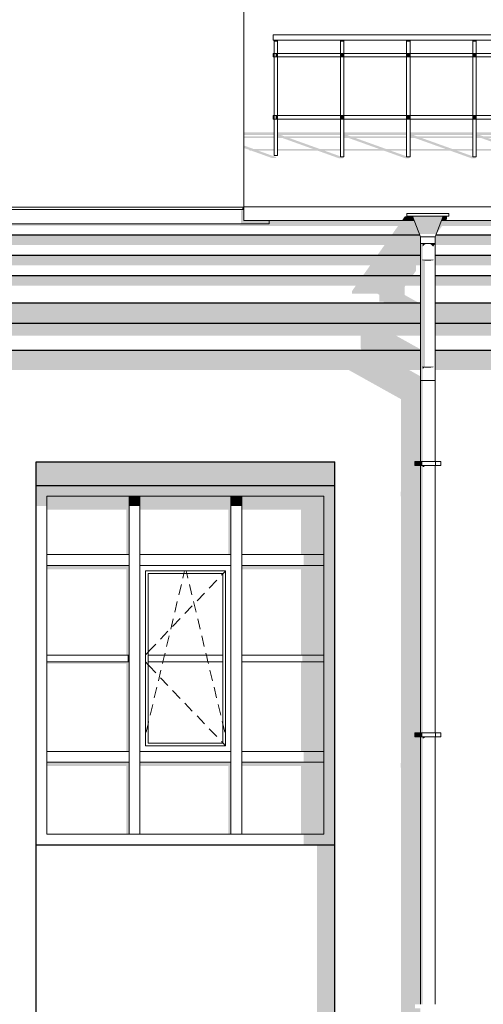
# Model space of a CAD drawing. Header units: millimetres. Extents: x -95523 to 190468, y -7401 to 17692.
# Tile 24 of 139: x -52288 to -48874, y 6627 to 13881. Entities that reach past the tile are written whole.
import ezdxf

# ---------------------------------------------------------------- set-up
doc = ezdxf.new("R2010")
doc.units = ezdxf.units.MM
doc.header["$MEASUREMENT"] = 0
for name, color, linetype, lineweight in [('Р_Фасад в осях 1-24_2_1 Молдинги_Ном._пера__2', 8, 'Continuous', 15), ('Р_Фасад в осях 1-24_2_1 Молдинги_Ном._пера__21', 7, 'Continuous', 30), ('Р_Фасад в осях 1-24_2_1_Конструктив-парапет_Ном._пера__2', 8, 'Continuous', 15), ('Р_Фасад в осях 1-24_2_1_Кровля (плоская)_Ном._пера__2', 8, 'Continuous', 15), ('Р_Фасад в осях 1-24_2_1_Кровля (плоская)_Ном._пера__7', 7, 'Continuous', 15), ('Р_Фасад в осях 1-24_2_Конструктив - Навесные Стены_Ном._пера__1', 7, 'Continuous', 15), ('Р_Фасад в осях 1-24_2_Конструктив - Навесные Стены_Ном._пера__2', 8, 'Continuous', 15), ('Р_Фасад в осях 1-24_2_Конструктив - Стены Несущие_Ном._пера__2', 8, 'Continuous', 15), ('Р_Фасад в осях 1-24_2_Конструктив - Стены Несущие_Ном._пера__21', 7, 'Continuous', 30), ('Р_Фасад в осях 1-24_2_Новый_1 ВОДОСТОК_Ном._пера__141', 7, 'Continuous', 20), ('Р_Фасад в осях 1-24_2_Новый_1 ВОДОСТОК_Ном._пера__2', 8, 'Continuous', 15), ('Р_Фасад в осях 1-24_2_Новый_1_Конструктив-парапет_Ном._пера__2', 8, 'Continuous', 15), ('Р_Фасад в осях 1-24_2_Новый_1_Конструктив-парапет_Ном._пера__21', 7, 'Continuous', 30), ('Р_Фасад в осях 1-24_2_Новый_1_Ограждение кровли_Ном._пера__1', 7, 'Continuous', 15), ('Р_Фасад в осях 1-24_2_Новый_1_Ограждение кровли_Ном._пера__2', 8, 'Continuous', 15), ('Р_Фасад в осях 1-24_2_Новый_Фартук парапета_Ном._пера__1', 7, 'Continuous', 15), ('Р_Фасад в осях 1-24_2_Фартук парапета_Ном._пера__1', 7, 'Continuous', 15), ('Р_Фасад в осях 1-24_2_Фартук парапета_Ном._пера__2', 8, 'Continuous', 15)]:
    doc.layers.add(name, color=color, linetype=linetype, lineweight=lineweight)
doc.layers.add('Р_Фасад в осях 1-24_2_Конструктив - Навесные Стены_Ном._пера__87', color=7, linetype='Continuous', lineweight=20, true_color=0x6a6a6a)

msp = doc.modelspace()

# ---------------------------------------------------------------- hatches: boundary and pattern name
at = {"layer": 'Р_Фасад в осях 1-24_2_1 Молдинги_Ном._пера__2', "linetype": 'Continuous', "lineweight": 0, "true_color": 0x3f3f3f}
for points in [[(-79196.2, 12377.1), (-79196.2, 12364.4), (-50666.2, 12364.4), (-50666.2, 12360.4), (-49501.9, 12360.4), (-49549.9, 12292.5), (-49341.1, 12292.5), (-49382.6, 12401.4), (-50450.8, 12401.4), (-50450.8, 12394.2), (-50450.8, 12377.1)], [(-49220, 12300.6), (-49177.7, 12360.4), (-44917.1, 12360.4), (-44973.5, 12320.5), (-44973.5, 12292.5), (-44744.8, 12292.5), (-44803.5, 12401.4), (-49181.6, 12401.4)], [(-79246.2, 12292.5), (-79246.2, 12221.8), (-49599.9, 12221.8), (-49656, 12142.5), (-49337.1, 12142.5), (-49337.1, 12282), (-49341.1, 12292.5)], [(-49223.1, 12292.5), (-49227.1, 12282), (-49227.1, 12221.8), (-45023.5, 12221.8), (-45023.5, 12142.5), (-44716.4, 12142.5), (-44716.4, 12232), (-44739.2, 12232), (-44739.2, 12282), (-44744.8, 12292.5)], [(-49337.1, 12142.5), (-79296.2, 12142.5), (-79296.2, 12071.8), (-49706, 12071.8), (-49762, 11992.5), (-49396.5, 11992.5), (-49369.9, 12030), (-49369.9, 12071.8), (-49337.1, 12071.8)], [(-49227.1, 12142.5), (-49227.1, 12071.8), (-45073.5, 12071.8), (-45073.5, 11992.5), (-44657.4, 11992.5), (-44716.4, 12108.8), (-44716.4, 12142.5)], [(-49337.1, 11992.5), (-79346.2, 11992.5), (-79346.2, 11921.8), (-49812, 11921.8), (-49839.9, 11882.3), (-49839.9, 11862.3), (-49654.1, 11862.3), (-49639.9, 11853.8), (-49639.9, 11803.8), (-49607.7, 11803.8), (-49607.7, 11792.5), (-49345, 11792.5), (-49452.1, 11852.2), (-49452.1, 11913.8), (-49446.5, 11921.8), (-49337.1, 11921.8)], [(-49227.1, 11921.8), (-45123.5, 11921.8), (-45123.5, 11792.5), (-45103.6, 11792.5), (-45093.6, 11799.6), (-45098.6, 11792.5), (-44556, 11792.5), (-44657.4, 11992.5), (-49227.1, 11992.5)], [(-79466.2, 11642.5), (-49337.1, 11642.5), (-49337.1, 11792.5), (-79466.2, 11792.5)], [(-49227.1, 11642.5), (-44479.9, 11642.5), (-44556, 11792.5), (-49227.1, 11792.5)], [(-49337.1, 11642.5), (-79516.2, 11642.5), (-79516.2, 11552.1), (-49777.7, 11552.1), (-49777.7, 11466.8), (-49771.8, 11447.1), (-49763.5, 11442.5), (-49337.1, 11442.5), (-49337.1, 11452.9), (-49515, 11552.1), (-49337.1, 11552.1)], [(-49227.1, 11552.1), (-45293.5, 11552.1), (-45293.5, 11538), (-45273.6, 11552.1), (-45268.6, 11552.1), (-45346.1, 11442.5), (-44378.5, 11442.5), (-44479.9, 11642.5), (-49227.1, 11642.5)]]:
    msp.add_hatch(color=250, dxfattribs=at).paths.add_polyline_path(points)
at = {"layer": 'Р_Фасад в осях 1-24_2_1_Конструктив-парапет_Ном._пера__2', "linetype": 'Continuous', "lineweight": 0, "true_color": 0x3f3f3f}
for points in [[(-49727.2, 11442.5), (-49967.2, 11442.5), (-49967.2, 11299.7), (-49864.5, 11299.7), (-49727.2, 11223.1)], [(-49727.2, 11223.1), (-49478.7, 11084.5), (-49478.7, 10890), (-49337.1, 10890), (-49337.1, 11253.7), (-49419.5, 11299.7), (-49337.1, 11299.7), (-49337.1, 11442.5), (-49727.2, 11442.5)], [(-49227.1, 11442.5), (-49227.1, 11299.7), (-45447.1, 11299.7), (-45736.7, 10890), (-44316.4, 10890), (-44316.4, 11320.1), (-44378.5, 11442.5)]]:
    msp.add_hatch(color=250, dxfattribs=at).paths.add_polyline_path(points)
at = {"layer": 'Р_Фасад в осях 1-24_2_1_Кровля (плоская)_Ном._пера__2', "linetype": 'Continuous', "lineweight": 0, "true_color": 0x3f3f3f}
for points in [[(-50637.2, 13030.7), (-50414.4, 13030.7), (-50414.4, 13050.2), (-50637.2, 13050.2)], [(-50637.2, 13020.2), (-50637.2, 13008), (-50414.4, 13008), (-50414.4, 13020.2)], [(-50389.4, 12927.3), (-50389.4, 12915.1), (-50091.6, 12915.1), (-49934.4, 12858.7), (-49909.4, 12858.7), (-49904.4, 12865.9), (-49915.9, 12870), (-49926.4, 12870), (-49926.4, 12873.8), (-50041.6, 12915.1), (-49926.4, 12915.1), (-49926.4, 12927.3), (-50075.6, 12927.3), (-50300.3, 13008), (-49926.4, 13008), (-49926.4, 13020.2), (-50334.4, 13020.2), (-50363.4, 13030.7), (-49926.4, 13030.7), (-49926.4, 13050.2), (-50389.4, 13050.2), (-50389.4, 13022), (-50384.4, 13020.2), (-50389.4, 13020.2), (-50389.4, 13008), (-50350.3, 13008), (-50125.6, 12927.3)], [(-49901.4, 12927.3), (-49901.4, 12915.1), (-49603.6, 12915.1), (-49446.5, 12858.7), (-49421.5, 12858.7), (-49416.4, 12865.9), (-49428, 12870), (-49438.5, 12870), (-49438.5, 12873.8), (-49553.6, 12915.1), (-49438.5, 12915.1), (-49438.5, 12927.3), (-49587.7, 12927.3), (-49812.4, 13008), (-49438.5, 13008), (-49438.5, 13020.2), (-49846.4, 13020.2), (-49875.5, 13030.7), (-49438.5, 13030.7), (-49438.5, 13050.2), (-49901.4, 13050.2), (-49901.4, 13022), (-49896.4, 13020.2), (-49901.4, 13020.2), (-49901.4, 13008), (-49862.4, 13008), (-49637.7, 12927.3)], [(-49413.5, 12927.3), (-49413.5, 12915.1), (-49115.7, 12915.1), (-48958.5, 12858.7), (-48933.5, 12858.7), (-48928.5, 12865.9), (-48940, 12870), (-48950.5, 12870), (-48950.5, 12873.8), (-49065.7, 12915.1), (-48950.5, 12915.1), (-48950.5, 12927.3), (-49099.7, 12927.3), (-49324.4, 13008), (-48950.5, 13008), (-48950.5, 13020.2), (-49358.5, 13020.2), (-49387.5, 13030.7), (-48950.5, 13030.7), (-48950.5, 13050.2), (-49413.5, 13050.2), (-49413.5, 13022.1), (-49408.5, 13020.2), (-49413.5, 13020.2), (-49413.5, 13008), (-49374.4, 13008), (-49149.7, 12927.3)], [(-48925.5, 12927.3), (-48925.5, 12915.1), (-48627.7, 12915.1), (-48470.6, 12858.7), (-48445.6, 12858.7), (-48440.5, 12865.9), (-48452, 12870), (-48462.6, 12870), (-48462.6, 12873.8), (-48577.7, 12915.1), (-48462.6, 12915.1), (-48462.6, 12927.3), (-48611.8, 12927.3), (-48836.5, 13008), (-48462.6, 13008), (-48462.6, 13020.2), (-48870.5, 13020.2), (-48899.6, 13030.7), (-48462.6, 13030.7), (-48462.6, 13050.2), (-48925.5, 13050.2), (-48925.5, 13022.1), (-48920.5, 13020.2), (-48925.5, 13020.2), (-48925.5, 13008), (-48886.5, 13008), (-48661.8, 12927.3)], [(-50601.1, 12920.2), (-50587, 12915.1), (-50579.5, 12915.1), (-50428, 12860.7), (-50403, 12860.7), (-50398, 12867.9), (-50529.5, 12915.1), (-50414.4, 12915.1), (-50414.4, 12927.3), (-50563.6, 12927.3), (-50637.2, 12953.8), (-50637.2, 12935.8), (-50599.6, 12922.3)], [(-49450.9, 12432.5), (-49472.9, 12401.4), (-49382.6, 12401.4), (-49394.3, 12432), (-49437.1, 12432)], [(-49170, 12432), (-49181.6, 12401.4), (-49148.7, 12401.4), (-49140.9, 12412.5), (-49140.9, 12432)]]:
    msp.add_hatch(color=250, dxfattribs=at).paths.add_polyline_path(points)
at = {"layer": 'Р_Фасад в осях 1-24_2_Конструктив - Навесные Стены_Ном._пера__2', "linetype": 'Continuous', "lineweight": 0, "true_color": 0x3f3f3f}
for points in [[(-52167.2, 10450), (-52087.2, 10370), (-51442.2, 10370), (-51442.2, 10450)], [(-52167.2, 10298.7), (-52087.2, 10298.7), (-52087.2, 10370), (-52167.2, 10450)], [(-51442.2, 10370), (-50692.2, 10370), (-50692.2, 10450), (-51442.2, 10450)], [(-50692.2, 10370), (-50047.2, 10370), (-49967.2, 10450), (-50692.2, 10450)], [(-50047.2, 9900), (-49967.2, 9900), (-49967.2, 10450), (-50047.2, 10370)], [(-51482.2, 10370), (-52087.2, 10370), (-52087.2, 10270.4), (-51502.2, 10270.4), (-51502.2, 9940), (-51482.2, 9940)], [(-51482.2, 10370), (-51482.2, 10298.7), (-51402.2, 10298.7), (-51402.2, 10370)], [(-50732.2, 10370), (-51402.2, 10370), (-51402.2, 10270.4), (-50752.2, 10270.4), (-50752.2, 9940), (-50732.2, 9940)], [(-50732.2, 10370), (-50732.2, 10298.7), (-50652.2, 10298.7), (-50652.2, 10370)], [(-50047.2, 10370), (-50652.2, 10370), (-50652.2, 10270.4), (-50217.2, 10270.4), (-50217.2, 9940), (-50047.2, 9940)], [(-50047.2, 9940), (-50197.2, 9940), (-50197.2, 9860), (-50047.2, 9860)], [(-50047.2, 8450), (-49967.2, 8450), (-49967.2, 9900), (-50047.2, 9900)], [(-52087.2, 9860), (-52087.2, 9831.7), (-51502.2, 9831.7), (-51502.2, 9200), (-51482.2, 9200), (-51482.2, 9860)], [(-50652.2, 9860), (-50652.2, 9831.7), (-50217.2, 9831.7), (-50217.2, 9200), (-50047.2, 9200), (-50047.2, 9860)], [(-51482.2, 9150), (-52087.2, 9150), (-52087.2, 9135.9), (-51502.2, 9135.9), (-51502.2, 8490), (-51482.2, 8490)], [(-51492.2, 9200), (-51492.2, 9150), (-51482.2, 9150), (-51482.2, 9200)], [(-50217.2, 8490), (-50047.2, 8490), (-50047.2, 9150), (-50217.2, 9150)], [(-50207.2, 9200), (-50207.2, 9150), (-50047.2, 9150), (-50047.2, 9200)], [(-50047.2, 8490), (-50197.2, 8490), (-50197.2, 8410), (-50047.2, 8410)], [(-49967.2, 7800), (-49967.2, 8450), (-50047.2, 8450), (-50047.2, 7880)], [(-51482.2, 8410), (-52087.2, 8410), (-52087.2, 8381.7), (-51502.2, 8381.7), (-51502.2, 7880), (-51482.2, 7880)], [(-51402.2, 8410), (-51402.2, 8381.7), (-50752.2, 8381.7), (-50752.2, 7880), (-50732.2, 7880), (-50732.2, 8410)], [(-50652.2, 8410), (-50652.2, 8381.7), (-50217.2, 8381.7), (-50217.2, 7880), (-50047.2, 7880), (-50047.2, 8410)], [(-50047.2, 7880), (-50197.2, 7880), (-50197.2, 7800), (-49967.2, 7800)]]:
    msp.add_hatch(color=250, dxfattribs=at).paths.add_polyline_path(points)
at = {"layer": 'Р_Фасад в осях 1-24_2_Конструктив - Стены Несущие_Ном._пера__2', "linetype": 'Continuous', "lineweight": 0, "true_color": 0x3f3f3f}
for points in [[(-49478.7, 10414.2), (-49481.7, 10401.7), (-49481.7, 10371.7), (-49478.7, 10363.4), (-49478.7, 8414.2), (-49481.7, 8401.7), (-49481.7, 8371.7), (-49478.7, 8363.4), (-49478.7, 7550), (-49337.1, 7550), (-49337.1, 8596.9), (-49377.1, 8596.9), (-49377.1, 8626.9), (-49337.1, 8626.9), (-49337.1, 10596.9), (-49377.1, 10596.9), (-49377.1, 10626.9), (-49337.1, 10626.9), (-49337.1, 10890), (-49478.7, 10890)], [(-49967.2, 10450), (-49967.2, 10624), (-52167.2, 10624), (-52167.2, 10450)], [(-50097.2, 7800), (-50097.2, 7550), (-49967.2, 7550), (-49967.2, 7800)], [(-49967.2, 7550), (-50097.2, 7550), (-50097.2, 6550), (-49967.2, 6550)], [(-49481.7, 6371.7), (-49478.7, 6363.4), (-49478.7, 4414.2), (-49481.7, 4401.7), (-49481.7, 4371.7), (-49478.7, 4363.4), (-49478.7, 3850), (-49337.1, 3850), (-49337.1, 4596.9), (-49377.1, 4596.9), (-49377.1, 4626.9), (-49337.1, 4626.9), (-49337.1, 6596.9), (-49377.1, 6596.9), (-49377.1, 6626.9), (-49337.1, 6626.9), (-49337.1, 7550), (-49478.7, 7550), (-49478.7, 6414.2), (-49481.7, 6401.7)]]:
    msp.add_hatch(color=250, dxfattribs=at).paths.add_polyline_path(points)
at = {"layer": 'Р_Фасад в осях 1-24_2_Новый_1 ВОДОСТОК_Ном._пера__2', "linetype": 'Continuous', "lineweight": 0, "true_color": 0x3f3f3f}
for points in [[(-49170, 12432), (-49394.3, 12432), (-49344.2, 12300.6), (-49220, 12300.6)], [(-49332.9, 12232), (-49337.1, 12232), (-49337.1, 12122), (-49332.9, 12116.9)], [(-49321, 12232), (-49332.9, 12232), (-49332.9, 12116.9), (-49321, 12112.7)], [(-49303.2, 12232), (-49321, 12232), (-49321, 12209.2), (-49303.2, 12226)], [(-49282.1, 12232), (-49303.2, 12232), (-49303.2, 12226)], [(-49261.1, 12232), (-49282.1, 12232), (-49261.1, 12226)], [(-49261.1, 12232), (-49261.1, 12226), (-49243.2, 12209.2), (-49243.2, 12232)], [(-49231.3, 12232), (-49243.2, 12232), (-49243.2, 12209.2), (-49231.3, 12226)], [(-49227.1, 12232), (-49231.3, 12232), (-49231.3, 12226)], [(-49337.1, 12122), (-49337.1, 11333.3), (-49332.9, 11328.2), (-49332.9, 12116.9)], [(-49332.9, 11328.2), (-49321, 11324), (-49321, 12112.7), (-49332.9, 12116.9)], [(-49303.2, 12109.8), (-49321, 12112.7), (-49321, 11324), (-49303.2, 11321.1)], [(-49332.9, 11328.2), (-49337.1, 11333.3), (-49337.1, 11223.3), (-49332.9, 11223.3)], [(-49332.9, 11328.2), (-49332.9, 11223.3), (-49321, 11223.3), (-49321, 11324)], [(-49303.2, 11321.1), (-49321, 11324), (-49321, 11307.6)], [(-49337.1, 11223.3), (-49337.1, 10626.9), (-49332.9, 10626.9), (-49332.9, 11223.3)], [(-49332.9, 10626.9), (-49321, 10626.9), (-49321, 11223.3), (-49332.9, 11223.3)], [(-49377.1, 10596.9), (-49339.1, 10596.9), (-49339.1, 10626.9), (-49377.1, 10626.9)], [(-49339.1, 10596.9), (-49334.8, 10596.9), (-49334.8, 10626.9), (-49339.1, 10626.9)], [(-49337.1, 10596.9), (-49337.1, 8626.9), (-49332.9, 8626.9), (-49332.9, 10596.9)], [(-49334.8, 10626.9), (-49334.8, 10596.9), (-49322.4, 10596.9), (-49322.4, 10626.9)], [(-49332.9, 10596.9), (-49332.9, 8626.9), (-49321, 8626.9), (-49321, 10596.9)], [(-49321, 10596.9), (-49321, 10586.4), (-49311.4, 10586.4), (-49303.2, 10593.2), (-49303.2, 10596.9)], [(-49303.2, 10596.9), (-49303.2, 10593.2), (-49284.8, 10593.2), (-49282.1, 10594.4), (-49282.1, 10596.9)], [(-49261.1, 10596.9), (-49282.1, 10596.9), (-49282.1, 10594.4), (-49262.1, 10594.4), (-49261.1, 10594.8)], [(-49261.1, 10596.9), (-49261.1, 10594.8), (-49243.3, 10594.8), (-49243.2, 10596.9)], [(-49243.2, 10596.9), (-49243.2, 10594.9), (-49231.3, 10594.9), (-49231.3, 10596.9)], [(-49231.3, 10594.9), (-49227.1, 10594.5), (-49227.1, 10596.9), (-49231.3, 10596.9)], [(-49377.1, 8596.9), (-49339.1, 8596.9), (-49339.1, 8626.9), (-49377.1, 8626.9)], [(-49339.1, 8596.9), (-49334.8, 8596.9), (-49334.8, 8626.9), (-49339.1, 8626.9)], [(-49337.1, 6626.9), (-49332.9, 6626.9), (-49332.9, 8596.9), (-49337.1, 8596.9)], [(-49334.8, 8626.9), (-49334.8, 8596.9), (-49322.4, 8596.9), (-49322.4, 8626.9)], [(-49332.9, 6626.9), (-49321, 6626.9), (-49321, 8596.9), (-49332.9, 8596.9)], [(-49303.2, 8596.9), (-49321, 8596.9), (-49321, 8586.4), (-49311.4, 8586.4), (-49303.2, 8593.2)], [(-49282.1, 8596.9), (-49303.2, 8596.9), (-49303.2, 8593.2), (-49284.8, 8593.2), (-49282.1, 8594.4)], [(-49261.1, 8596.9), (-49282.1, 8596.9), (-49282.1, 8594.4), (-49262.1, 8594.4), (-49261.1, 8594.8)], [(-49243.2, 8596.9), (-49261.1, 8596.9), (-49261.1, 8594.8), (-49243.3, 8594.8)], [(-49231.3, 8596.9), (-49243.2, 8596.9), (-49243.2, 8594.9), (-49231.3, 8594.9)], [(-49231.3, 8594.9), (-49227.1, 8594.5), (-49227.1, 8596.9), (-49231.3, 8596.9)]]:
    msp.add_hatch(color=250, dxfattribs=at).paths.add_polyline_path(points)
at = {"layer": 'Р_Фасад в осях 1-24_2_Новый_1_Конструктив-парапет_Ном._пера__2', "linetype": 'Continuous', "lineweight": 0, "true_color": 0x3f3f3f}
msp.add_hatch(color=250, dxfattribs=at).paths.add_polyline_path([(-55167.2, 11299.7), (-49967.2, 11299.7), (-49967.2, 11442.5), (-55167.2, 11442.5)])
at = {"layer": 'Р_Фасад в осях 1-24_2_Новый_1_Ограждение кровли_Ном._пера__2', "linetype": 'Continuous', "lineweight": 0, "true_color": 0x3f3f3f}
for points in [[(-50414.4, 13730), (-50414.4, 13719.4), (-50389.4, 13719.4), (-50389.4, 13730)], [(-49926.4, 13719.4), (-49901.4, 13719.4), (-49901.4, 13730), (-49926.4, 13730)], [(-49438.5, 13719.4), (-49413.5, 13719.4), (-49413.5, 13730), (-49438.5, 13730)], [(-48950.5, 13719.4), (-48925.5, 13719.4), (-48925.5, 13730), (-48950.5, 13730)], [(-50401.9, 13607.5), (-50389.4, 13607.5), (-50389.4, 13632.5), (-50401.9, 13632.5)], [(-49901.4, 13632.5), (-49926.4, 13632.5), (-49926.4, 13607.5), (-49901.4, 13607.5)], [(-49413.5, 13632.5), (-49438.5, 13632.5), (-49438.5, 13607.5), (-49413.5, 13607.5)], [(-48925.5, 13632.5), (-48950.5, 13632.5), (-48950.5, 13607.5), (-48925.5, 13607.5)], [(-50401.9, 13173.7), (-50401.9, 13148.7), (-50389.4, 13148.7), (-50389.4, 13173.7)], [(-49901.4, 13173.7), (-49926.4, 13173.7), (-49926.4, 13148.7), (-49901.4, 13148.7)], [(-49438.5, 13148.7), (-49413.5, 13148.7), (-49413.5, 13173.7), (-49438.5, 13173.7)], [(-48925.5, 13173.7), (-48950.5, 13173.7), (-48950.5, 13148.7), (-48925.5, 13148.7)]]:
    msp.add_hatch(color=250, dxfattribs=at).paths.add_polyline_path(points)
at = {"layer": 'Р_Фасад в осях 1-24_2_Фартук парапета_Ном._пера__2', "linetype": 'Continuous', "lineweight": 0, "true_color": 0x3f3f3f}
for points in [[(-50651.8, 12482.5), (-50657.2, 12473), (-50657.2, 12377.1), (-50450.8, 12377.1), (-50450.8, 12401.4), (-50637.2, 12401.4), (-50637.2, 12482.5)], [(-50651.8, 12482.5), (-50637.2, 12482.5), (-50637.2, 12491.6), (-50647.2, 12491.6)], [(-50647.2, 12491.6), (-50637.2, 12491.6), (-50637.2, 12498), (-50645, 12498)], [(-50645.7, 12499.9), (-50645, 12498), (-50637.2, 12498), (-50637.2, 12499.9)]]:
    msp.add_hatch(color=250, dxfattribs=at).paths.add_polyline_path(points)

# ---------------------------------------------------------------- linework, layer by layer
at = {"layer": 'Р_Фасад в осях 1-24_2_1 Молдинги_Ном._пера__21', "color": 7, "linetype": 'Continuous', "lineweight": 30}
for p, q in [((-49341.1, 12292.5), (-79196.2, 12292.5)), ((-44744.8, 12292.5), (-49223.1, 12292.5)), ((-49337.1, 12142.5), (-79246.2, 12142.5)), ((-44716.4, 12142.5), (-49227.1, 12142.5)), ((-49337.1, 11992.5), (-79296.2, 11992.5)), ((-44657.4, 11992.5), (-49227.1, 11992.5)), ((-49337.1, 11792.5), (-79346.2, 11792.5)), ((-44556, 11792.5), (-49227.1, 11792.5)), ((-49337.1, 11642.5), (-79466.2, 11642.5)), ((-44479.9, 11642.5), (-49227.1, 11642.5)), ((-49337.1, 11442.5), (-79516.2, 11442.5)), ((-44378.5, 11442.5), (-49227.1, 11442.5))]:
    msp.add_line(p, q, dxfattribs=at)
at = {"layer": 'Р_Фасад в осях 1-24_2_1_Кровля (плоская)_Ном._пера__7', "color": 7, "linetype": 'Continuous', "lineweight": 15}
for p, q in [((-50637.2, 15791.8), (-50637.2, 12501.2)), ((-50637.2, 12501.2), (-44597.4, 12501.2)), ((-50637.2, 12401.4), (-50637.2, 12501.2)), ((-49382.6, 12401.4), (-50637.2, 12401.4)), ((-44803.5, 12401.4), (-49181.6, 12401.4))]:
    msp.add_line(p, q, dxfattribs=at)
at = {"layer": 'Р_Фасад в осях 1-24_2_Конструктив - Навесные Стены_Ном._пера__1', "color": 7, "linetype": 'Continuous', "lineweight": 15}
for p, q in [((-51482.2, 9940), (-51482.2, 10370)), ((-51482.2, 10370), (-51402.2, 10370)), ((-51402.2, 9940), (-51402.2, 10370)), ((-50732.2, 9940), (-50732.2, 10370)), ((-50732.2, 10370), (-50652.2, 10370)), ((-50652.2, 9940), (-50652.2, 10370)), ((-51482.2, 9900), (-51482.2, 9940)), ((-51402.2, 9900), (-51402.2, 9940)), ((-50732.2, 9900), (-50732.2, 9940)), ((-50652.2, 9900), (-50652.2, 9940)), ((-51482.2, 8490), (-51482.2, 9860)), ((-51402.2, 8490), (-51402.2, 9860)), ((-51362.2, 9820), (-51362.2, 8530)), ((-50772.2, 9820), (-51362.2, 9820)), ((-50792.2, 9800), (-51342.2, 9800)), ((-51342.2, 9800), (-51342.2, 9200)), ((-51085.8, 9767.2), (-51077.9, 9800)), ((-51077.9, 9800), (-51073.2, 9820)), ((-51056.4, 9800), (-51061.2, 9820)), ((-51048.6, 9767.2), (-51056.4, 9800)), ((-50792.2, 9797.9), (-50802.4, 9787.2)), ((-50772.2, 9818.8), (-50792.2, 9797.9)), ((-50792.2, 9200), (-50792.2, 9800)), ((-50772.2, 8530), (-50772.2, 9820)), ((-50732.2, 8450), (-50732.2, 9860)), ((-50652.2, 8490), (-50652.2, 9860)), ((-51115.4, 9643), (-51096.8, 9720.8)), ((-51018.9, 9643), (-51037.5, 9720.8)), ((-50837, 9751), (-50892.2, 9693.1)), ((-50926.8, 9657), (-50982, 9599.1)), ((-51145.6, 9516.6), (-51127, 9594.4)), ((-50988.7, 9516.6), (-51007.3, 9594.4)), ((-51016.6, 9563), (-51071.8, 9505.1)), ((-51175.8, 9390.1), (-51157.2, 9467.9)), ((-51106.4, 9469), (-51161.6, 9411.1)), ((-50958.6, 9390.1), (-50977.1, 9467.9)), ((-51196.2, 9375), (-51251.4, 9317.1)), ((-51206, 9263.7), (-51187.4, 9341.5)), ((-50928.4, 9263.7), (-50946.9, 9341.5)), ((-51342.2, 9222.1), (-51362.2, 9201.2)), ((-51331.9, 9232.8), (-51342.2, 9222.1)), ((-51286, 9281), (-51331.9, 9232.8)), ((-51221.2, 9200), (-51217.6, 9215)), ((-50913.2, 9200), (-50916.7, 9215)), ((-52087.2, 9200), (-51482.2, 9200)), ((-51482.2, 9150), (-52087.2, 9150)), ((-51342.2, 9127.9), (-51362.2, 9148.8)), ((-51342.2, 9150), (-51342.2, 9200)), ((-51342.2, 9200), (-50792.2, 9200)), ((-50792.2, 9150), (-51342.2, 9150)), ((-51342.2, 9150), (-51342.2, 8550)), ((-51236.2, 9137.2), (-51233.2, 9150)), ((-51233.2, 9150), (-51221.2, 9200)), ((-50901.2, 9150), (-50913.2, 9200)), ((-50898.2, 9137.2), (-50901.2, 9150)), ((-50792.2, 9200), (-50792.2, 9150)), ((-50792.2, 8550), (-50792.2, 9150)), ((-50652.2, 9200), (-50047.2, 9200)), ((-50047.2, 9150), (-50652.2, 9150)), ((-51331.9, 9117.2), (-51342.2, 9127.9)), ((-51286, 9069), (-51331.9, 9117.2)), ((-51266.4, 9010.8), (-51247.8, 9088.6)), ((-50868, 9010.8), (-50886.5, 9088.6)), ((-51196.2, 8975), (-51251.4, 9032.9)), ((-51296.6, 8884.3), (-51278, 8962.1)), ((-51106.4, 8881), (-51161.6, 8938.9)), ((-50837.8, 8884.3), (-50856.3, 8962.1)), ((-51326.8, 8757.9), (-51308.2, 8835.7)), ((-51016.6, 8787), (-51071.8, 8844.9)), ((-50807.6, 8757.9), (-50826.2, 8835.7)), ((-51342.2, 8693.4), (-51338.4, 8709.3)), ((-50926.8, 8693), (-50982, 8750.9)), ((-50792.2, 8693.4), (-50796, 8709.3)), ((-51357, 8631.4), (-51342.2, 8693.4)), ((-50837, 8599), (-50892.2, 8656.9)), ((-50777.4, 8631.4), (-50792.2, 8693.4)), ((-50792.2, 8552.1), (-50802.4, 8562.8)), ((-51482.2, 8450), (-51482.2, 8490)), ((-51402.2, 8450), (-51402.2, 8490)), ((-51362.2, 8530), (-50772.2, 8530)), ((-51342.2, 8550), (-50792.2, 8550)), ((-50772.2, 8531.2), (-50792.2, 8552.1)), ((-50652.2, 8450), (-50652.2, 8490)), ((-51482.2, 7880), (-51482.2, 8410)), ((-51402.2, 7880), (-51402.2, 8410)), ((-50732.2, 7880), (-50732.2, 8410)), ((-50652.2, 7880), (-50652.2, 8410)), ((-51402.2, 7880), (-51482.2, 7880)), ((-50652.2, 7880), (-50732.2, 7880))]:
    msp.add_line(p, q, dxfattribs=at)
at = {"layer": 'Р_Фасад в осях 1-24_2_Конструктив - Навесные Стены_Ном._пера__87', "color": 251, "linetype": 'Continuous', "lineweight": 20, "true_color": 0x6a6a6a}
for p, q in [((-52087.2, 10370), (-51482.2, 10370)), ((-52087.2, 9940), (-52087.2, 10370)), ((-51402.2, 10370), (-50732.2, 10370)), ((-50652.2, 10370), (-50047.2, 10370)), ((-50047.2, 9940), (-50047.2, 10370)), ((-51482.2, 9940), (-52087.2, 9940)), ((-52087.2, 9900), (-52087.2, 9940)), ((-50732.2, 9940), (-51402.2, 9940)), ((-50047.2, 9940), (-50652.2, 9940)), ((-50047.2, 9940), (-50047.2, 9860)), ((-52087.2, 9860), (-52087.2, 9900)), ((-51482.2, 9900), (-51482.2, 9860)), ((-51402.2, 9860), (-51402.2, 9900)), ((-50732.2, 9900), (-50732.2, 9860)), ((-50652.2, 9860), (-50652.2, 9900)), ((-52087.2, 8490), (-52087.2, 9860)), ((-51482.2, 9860), (-52087.2, 9860)), ((-50732.2, 9860), (-51402.2, 9860)), ((-50047.2, 9860), (-50652.2, 9860)), ((-50047.2, 8490), (-50047.2, 9860)), ((-51482.2, 8490), (-52087.2, 8490)), ((-52087.2, 8410), (-52087.2, 8490)), ((-50732.2, 8490), (-51402.2, 8490)), ((-50047.2, 8490), (-50652.2, 8490)), ((-50047.2, 8490), (-50047.2, 8410)), ((-51482.2, 8450), (-51482.2, 8410)), ((-51402.2, 8410), (-51402.2, 8450)), ((-50732.2, 8450), (-50732.2, 8410)), ((-50652.2, 8410), (-50652.2, 8450)), ((-52087.2, 7880), (-52087.2, 8410)), ((-51482.2, 8410), (-52087.2, 8410)), ((-50732.2, 8410), (-51402.2, 8410)), ((-50047.2, 8410), (-50652.2, 8410)), ((-50047.2, 7880), (-50047.2, 8410)), ((-51482.2, 7880), (-52087.2, 7880)), ((-50732.2, 7880), (-51402.2, 7880)), ((-50047.2, 7880), (-50652.2, 7880))]:
    msp.add_line(p, q, dxfattribs=at)
at = {"layer": 'Р_Фасад в осях 1-24_2_Конструктив - Стены Несущие_Ном._пера__21', "color": 7, "linetype": 'Continuous', "lineweight": 30}
for p, q in [((-52167.2, 7550), (-52167.2, 10624)), ((-49967.2, 7550), (-49967.2, 10624)), ((-52167.2, 10450), (-49967.2, 10450)), ((-49967.2, 7800), (-52167.2, 7800)), ((-52167.2, 3850), (-52167.2, 7550)), ((-49967.2, 3850), (-49967.2, 7550))]:
    msp.add_line(p, q, dxfattribs=at)
at = {"layer": 'Р_Фасад в осях 1-24_2_Новый_1 ВОДОСТОК_Ном._пера__141', "color": 7, "linetype": 'Continuous', "lineweight": 20}
for p, q in [((-49437.1, 12452), (-49127.1, 12452)), ((-49437.1, 12452), (-49437.1, 12432)), ((-49437.1, 12432), (-49127.1, 12432)), ((-49394.3, 12432), (-49337.1, 12282)), ((-49227.1, 12282), (-49170, 12432)), ((-49127.1, 12432), (-49127.1, 12452)), ((-49337.1, 12282), (-49227.1, 12282)), ((-49337.1, 12282), (-49337.1, 12232)), ((-49227.1, 12232), (-49227.1, 12282)), ((-49337.1, 12232), (-49337.1, 12122)), ((-49337.1, 12232), (-49227.1, 12232)), ((-49227.1, 12232), (-49227.1, 12122)), ((-49337.1, 12122), (-49337.1, 11333.3)), ((-49227.1, 12122), (-49227.1, 11333.3)), ((-49303.2, 12109.8), (-49321, 12112.7)), ((-49282.1, 12108.8), (-49303.2, 12109.8)), ((-49261.1, 12109.8), (-49282.1, 12108.8)), ((-49243.2, 12112.7), (-49261.1, 12109.8)), ((-49337.1, 11333.3), (-49337.1, 11223.3)), ((-49303.2, 11321.1), (-49321, 11324)), ((-49282.1, 11320.1), (-49303.2, 11321.1)), ((-49261.1, 11321.1), (-49282.1, 11320.1)), ((-49243.2, 11324), (-49261.1, 11321.1)), ((-49227.1, 11333.3), (-49227.1, 11223.3)), ((-49337.1, 11223.3), (-49337.1, 10626.9)), ((-49332.9, 11223.3), (-49337.1, 11223.3)), ((-49321, 11223.3), (-49332.9, 11223.3)), ((-49303.2, 11223.3), (-49321, 11223.3)), ((-49282.1, 11223.3), (-49303.2, 11223.3)), ((-49261.1, 11223.3), (-49282.1, 11223.3)), ((-49243.2, 11223.3), (-49261.1, 11223.3)), ((-49231.3, 11223.3), (-49243.2, 11223.3)), ((-49227.1, 11223.3), (-49231.3, 11223.3)), ((-49227.1, 11223.3), (-49227.1, 10626.9)), ((-49377.1, 10626.9), (-49339.1, 10626.9)), ((-49377.1, 10596.9), (-49377.1, 10626.9)), ((-49377.1, 10596.9), (-49339.1, 10596.9)), ((-49339.1, 10626.9), (-49334.8, 10626.9)), ((-49339.1, 10596.9), (-49339.1, 10626.9)), ((-49339.1, 10596.9), (-49334.8, 10596.9)), ((-49337.1, 10596.9), (-49337.1, 8626.9)), ((-49334.8, 10626.9), (-49322.4, 10626.9)), ((-49334.8, 10596.9), (-49322.4, 10596.9)), ((-49322.4, 10626.9), (-49303.9, 10626.9)), ((-49322.4, 10596.9), (-49303.9, 10596.9)), ((-49303.9, 10626.9), (-49282.1, 10626.9)), ((-49303.9, 10596.9), (-49282.1, 10596.9)), ((-49282.1, 10626.9), (-49260.3, 10626.9)), ((-49282.1, 10596.9), (-49260.3, 10596.9)), ((-49260.3, 10626.9), (-49241.8, 10626.9)), ((-49260.3, 10596.9), (-49241.8, 10596.9)), ((-49241.8, 10626.9), (-49229.5, 10626.9)), ((-49241.8, 10596.9), (-49229.5, 10596.9)), ((-49229.5, 10626.9), (-49225.1, 10626.9)), ((-49229.5, 10596.9), (-49225.1, 10596.9)), ((-49227.1, 10596.9), (-49227.1, 8626.9)), ((-49225.1, 10626.9), (-49187.1, 10626.9)), ((-49225.1, 10596.9), (-49225.1, 10626.9)), ((-49225.1, 10596.9), (-49187.1, 10596.9)), ((-49187.1, 10596.9), (-49187.1, 10626.9)), ((-49377.1, 8626.9), (-49339.1, 8626.9)), ((-49377.1, 8596.9), (-49377.1, 8626.9)), ((-49377.1, 8596.9), (-49339.1, 8596.9)), ((-49339.1, 8626.9), (-49334.8, 8626.9)), ((-49339.1, 8596.9), (-49339.1, 8626.9)), ((-49339.1, 8596.9), (-49334.8, 8596.9)), ((-49337.1, 8596.9), (-49337.1, 6626.9)), ((-49334.8, 8626.9), (-49322.4, 8626.9)), ((-49334.8, 8596.9), (-49322.4, 8596.9)), ((-49322.4, 8626.9), (-49303.9, 8626.9)), ((-49322.4, 8596.9), (-49303.9, 8596.9)), ((-49303.9, 8626.9), (-49282.1, 8626.9)), ((-49303.9, 8596.9), (-49282.1, 8596.9)), ((-49282.1, 8626.9), (-49260.3, 8626.9)), ((-49282.1, 8596.9), (-49260.3, 8596.9)), ((-49260.3, 8626.9), (-49241.8, 8626.9)), ((-49260.3, 8596.9), (-49241.8, 8596.9)), ((-49241.8, 8626.9), (-49229.5, 8626.9)), ((-49241.8, 8596.9), (-49229.5, 8596.9)), ((-49229.5, 8626.9), (-49225.1, 8626.9)), ((-49229.5, 8596.9), (-49225.1, 8596.9)), ((-49227.1, 8596.9), (-49227.1, 6626.9)), ((-49225.1, 8626.9), (-49187.1, 8626.9)), ((-49225.1, 8596.9), (-49225.1, 8626.9)), ((-49225.1, 8596.9), (-49187.1, 8596.9)), ((-49187.1, 8596.9), (-49187.1, 8626.9))]:
    msp.add_line(p, q, dxfattribs=at)
at = {"layer": 'Р_Фасад в осях 1-24_2_Новый_1_Конструктив-парапет_Ном._пера__21', "color": 7, "linetype": 'Continuous', "lineweight": 30}
msp.add_line((-52167.2, 10624), (-49967.2, 10624), dxfattribs=at)
at = {"layer": 'Р_Фасад в осях 1-24_2_Новый_1_Ограждение кровли_Ном._пера__1', "color": 7, "linetype": 'Continuous', "lineweight": 15}
for p, q in [((-50421.9, 13730), (-50421.9, 13770)), ((-50401.9, 13770), (-50421.9, 13770)), ((-50401.9, 13730), (-50421.9, 13730)), ((-50414.4, 13632.5), (-50414.4, 13730)), ((-50401.9, 13770), (-43590.6, 13770)), ((-50401.9, 13730), (-43590.6, 13730)), ((-50389.4, 13632.5), (-50389.4, 13730)), ((-49926.4, 13632.5), (-49926.4, 13730)), ((-49901.4, 13632.5), (-49901.4, 13730)), ((-49438.5, 13632.5), (-49438.5, 13730)), ((-49413.5, 13632.5), (-49413.5, 13730)), ((-48950.5, 13632.5), (-48950.5, 13730)), ((-48925.5, 13632.5), (-48925.5, 13730)), ((-50421.9, 13607.5), (-50421.9, 13632.5)), ((-50414.4, 13632.5), (-50421.9, 13632.5)), ((-50414.4, 13607.5), (-50421.9, 13607.5)), ((-50414.4, 13607.5), (-50414.4, 13632.5)), ((-50401.9, 13632.5), (-50414.4, 13632.5)), ((-50414.4, 13173.7), (-50414.4, 13607.5)), ((-50401.9, 13607.5), (-50414.4, 13607.5)), ((-50401.9, 13632.5), (-50389.4, 13632.5)), ((-50401.9, 13607.5), (-50389.4, 13607.5)), ((-50389.4, 13632.5), (-49926.4, 13632.5)), ((-50389.4, 13607.5), (-50389.4, 13632.5)), ((-50389.4, 13607.5), (-49926.4, 13607.5)), ((-50389.4, 13173.7), (-50389.4, 13607.5)), ((-49926.4, 13632.5), (-49901.4, 13632.5)), ((-49926.4, 13607.5), (-49926.4, 13632.5)), ((-49926.4, 13607.5), (-49901.4, 13607.5)), ((-49926.4, 13173.7), (-49926.4, 13607.5)), ((-49901.4, 13632.5), (-49438.5, 13632.5)), ((-49901.4, 13607.5), (-49901.4, 13632.5)), ((-49901.4, 13607.5), (-49438.5, 13607.5)), ((-49901.4, 13173.7), (-49901.4, 13607.5)), ((-49438.5, 13632.5), (-49413.5, 13632.5)), ((-49438.5, 13607.5), (-49438.5, 13632.5)), ((-49438.5, 13607.5), (-49413.5, 13607.5)), ((-49438.5, 13173.7), (-49438.5, 13607.5)), ((-49413.5, 13632.5), (-48950.5, 13632.5)), ((-49413.5, 13607.5), (-49413.5, 13632.5)), ((-49413.5, 13607.5), (-48950.5, 13607.5)), ((-49413.5, 13173.7), (-49413.5, 13607.5)), ((-48950.5, 13632.5), (-48925.5, 13632.5)), ((-48950.5, 13607.5), (-48950.5, 13632.5)), ((-48950.5, 13607.5), (-48925.5, 13607.5)), ((-48950.5, 13173.7), (-48950.5, 13607.5)), ((-48925.5, 13632.5), (-48462.6, 13632.5)), ((-48925.5, 13607.5), (-48925.5, 13632.5)), ((-48925.5, 13607.5), (-48462.6, 13607.5)), ((-48925.5, 13173.7), (-48925.5, 13607.5)), ((-50421.9, 13148.7), (-50421.9, 13173.7)), ((-50414.4, 13173.7), (-50421.9, 13173.7)), ((-50414.4, 13148.7), (-50421.9, 13148.7)), ((-50414.4, 13148.7), (-50414.4, 13173.7)), ((-50401.9, 13173.7), (-50414.4, 13173.7)), ((-50414.4, 12880), (-50414.4, 13148.7)), ((-50401.9, 13148.7), (-50414.4, 13148.7)), ((-50401.9, 13173.7), (-50389.4, 13173.7)), ((-50401.9, 13148.7), (-50389.4, 13148.7)), ((-50389.4, 13173.7), (-49926.4, 13173.7)), ((-50389.4, 13148.7), (-50389.4, 13173.7)), ((-50389.4, 13148.7), (-49926.4, 13148.7)), ((-50389.4, 12880), (-50389.4, 13148.7)), ((-49926.4, 13173.7), (-49901.4, 13173.7)), ((-49926.4, 13148.7), (-49926.4, 13173.7)), ((-49926.4, 13148.7), (-49901.4, 13148.7)), ((-49926.4, 12870), (-49926.4, 13148.7)), ((-49901.4, 13173.7), (-49438.5, 13173.7)), ((-49901.4, 13148.7), (-49901.4, 13173.7)), ((-49901.4, 13148.7), (-49438.5, 13148.7)), ((-49901.4, 12870), (-49901.4, 13148.7)), ((-49438.5, 13173.7), (-49413.5, 13173.7)), ((-49438.5, 13148.7), (-49438.5, 13173.7)), ((-49438.5, 13148.7), (-49413.5, 13148.7)), ((-49438.5, 12870), (-49438.5, 13148.7)), ((-49413.5, 13173.7), (-48950.5, 13173.7)), ((-49413.5, 13148.7), (-49413.5, 13173.7)), ((-49413.5, 13148.7), (-48950.5, 13148.7)), ((-49413.5, 12870), (-49413.5, 13148.7)), ((-48950.5, 13173.7), (-48925.5, 13173.7)), ((-48950.5, 13148.7), (-48950.5, 13173.7)), ((-48950.5, 13148.7), (-48925.5, 13148.7)), ((-48950.5, 12870), (-48950.5, 13148.7)), ((-48925.5, 13173.7), (-48462.6, 13173.7)), ((-48925.5, 13148.7), (-48925.5, 13173.7)), ((-48925.5, 13148.7), (-48462.6, 13148.7)), ((-48925.5, 12870), (-48925.5, 13148.7)), ((-50414.4, 12880), (-50389.4, 12880)), ((-49926.4, 12870), (-49901.4, 12870)), ((-49438.5, 12870), (-49413.5, 12870)), ((-48950.5, 12870), (-48925.5, 12870))]:
    msp.add_line(p, q, dxfattribs=at)
at = {"layer": 'Р_Фасад в осях 1-24_2_Новый_Фартук парапета_Ном._пера__1', "color": 7, "linetype": 'Continuous', "lineweight": 15}
msp.add_line((-79205.7, 12499.9), (-50637.2, 12499.9), dxfattribs=at)
at = {"layer": 'Р_Фасад в осях 1-24_2_Фартук парапета_Ном._пера__1', "color": 7, "linetype": 'Continuous', "lineweight": 15}
for p, q in [((-50637.2, 12499.9), (-79205.5, 12499.9)), ((-79187.2, 12482.5), (-50637.2, 12482.5)), ((-79187.2, 12377.1), (-50450.8, 12377.1)), ((-50450.8, 12401.4), (-50450.8, 12377.1))]:
    msp.add_line(p, q, dxfattribs=at)

doc.saveas('drawing.dxf')
